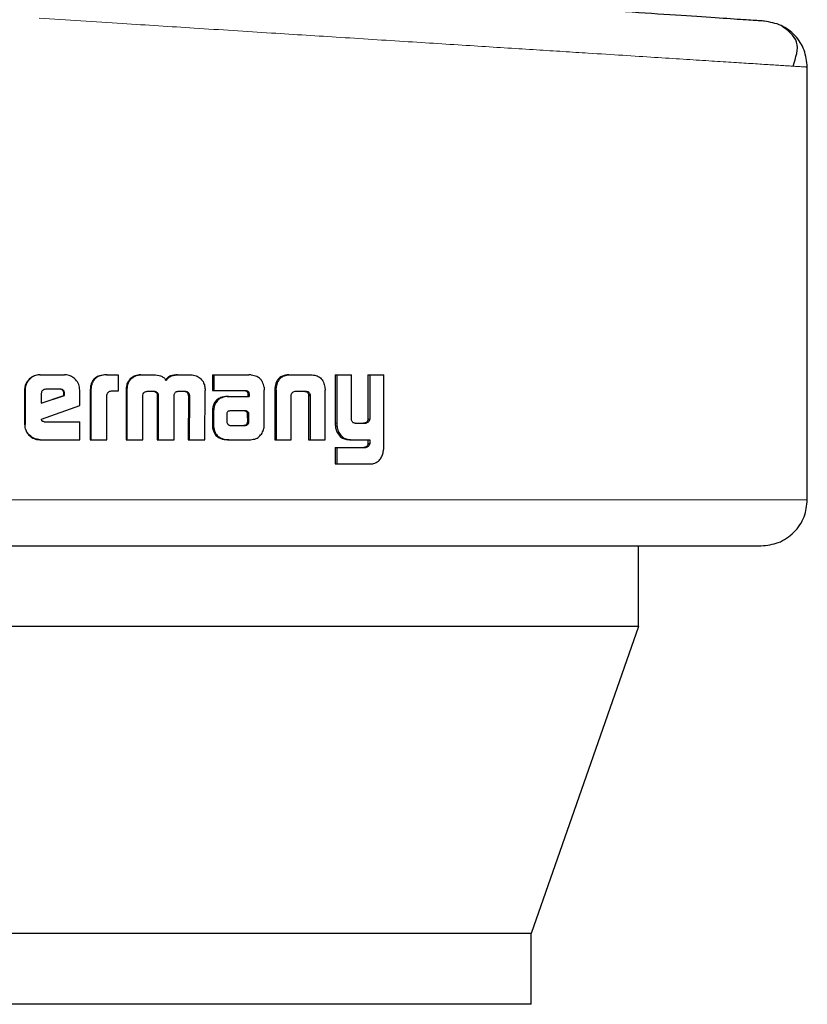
# Model space of a CAD drawing. Header units: millimetres. Extents: x 19 to 263, y 62 to 156.
# Tile 13 of 77: x 66.706 to 67.597, y 61.832 to 62.945. Entities that reach past the tile are written whole.
import ezdxf

# ---------------------------------------------------------------- set-up
doc = ezdxf.new("R2010")
doc.units = ezdxf.units.MM
doc.linetypes.add('PHANTOM', pattern=[12.7, 6.35, -1.27, 1.27, -1.27, 1.27, -1.27])

msp = doc.modelspace()

# ---------------------------------------------------------------- linework, layer by layer
at = {"color": 7, "linetype": 'Continuous', "lineweight": 25}
for p, q in [((67.5965, 62.402), (67.5965, 62.8912)), ((66.7288, 62.5433), (66.7294, 62.5433)), ((66.7294, 62.5433), (66.7569, 62.5433)), ((66.8042, 62.5433), (66.805, 62.5433)), ((66.805, 62.5433), (66.8174, 62.5433)), ((66.8174, 62.5433), (66.8174, 62.5247)), ((66.8297, 62.5356), (66.8287, 62.5356)), ((66.843, 62.5433), (66.844, 62.5433)), ((66.844, 62.5433), (66.8578, 62.5433)), ((66.8846, 62.5433), (66.8858, 62.5433)), ((66.8858, 62.5433), (66.8994, 62.5433)), ((66.9242, 62.5433), (66.9242, 62.5256)), ((66.9242, 62.5433), (66.9255, 62.5433)), ((66.9255, 62.5433), (66.9255, 62.5256)), ((66.9255, 62.5433), (66.9653, 62.5433)), ((67.0105, 62.5433), (67.0122, 62.5433)), ((67.0122, 62.5433), (67.0356, 62.5433)), ((67.0628, 62.5433), (67.0628, 62.4886)), ((67.0628, 62.5433), (67.0647, 62.5433)), ((67.0647, 62.5433), (67.0647, 62.4886)), ((67.0647, 62.5433), (67.0811, 62.5433)), ((67.0811, 62.4944), (67.0811, 62.5433)), ((67.0999, 62.5433), (67.0999, 62.4932)), ((67.0999, 62.5433), (67.1019, 62.5433)), ((67.1019, 62.5433), (67.1019, 62.4932)), ((67.1019, 62.5433), (67.1178, 62.5433)), ((67.1178, 62.4626), (67.1178, 62.5433)), ((66.7117, 62.526), (66.7117, 62.4873)), ((66.7117, 62.526), (66.7122, 62.526)), ((66.7122, 62.526), (66.7122, 62.4873)), ((66.7518, 62.527), (66.7357, 62.527)), ((66.774, 62.5085), (66.774, 62.526)), ((66.7857, 62.5245), (66.7857, 62.47)), ((66.7857, 62.5245), (66.7865, 62.5245)), ((66.7865, 62.5245), (66.7865, 62.47)), ((66.8174, 62.5247), (66.8094, 62.5247)), ((66.8264, 62.5257), (66.8264, 62.47)), ((66.8264, 62.5257), (66.8273, 62.5257)), ((66.8273, 62.5257), (66.8273, 62.47)), ((66.8503, 62.5247), (66.859, 62.5247)), ((66.8853, 62.5247), (66.8931, 62.5247)), ((66.9156, 62.47), (66.9158, 62.5257)), ((66.9242, 62.5256), (66.9255, 62.5256)), ((66.9255, 62.5256), (66.9617, 62.5256)), ((66.9826, 62.4872), (66.9827, 62.5261)), ((66.9946, 62.5258), (66.9946, 62.47)), ((66.9948, 62.5292), (66.9964, 62.5292)), ((66.9962, 62.5258), (66.9962, 62.47)), ((67.0186, 62.5247), (67.0291, 62.5247)), ((67.051, 62.5292), (67.0513, 62.5258)), ((67.0513, 62.47), (67.0513, 62.5258)), ((66.7305, 62.522), (66.7305, 62.5112)), ((66.7305, 62.5112), (66.7568, 62.5201)), ((66.7305, 62.5114), (66.7561, 62.5201)), ((66.7568, 62.5219), (66.7561, 62.5219)), ((66.7561, 62.5201), (66.7561, 62.5219)), ((66.7568, 62.5201), (66.7561, 62.5201)), ((66.7568, 62.5201), (66.7568, 62.5219)), ((66.8048, 62.47), (66.8048, 62.5208)), ((66.8454, 62.47), (66.8452, 62.5191)), ((66.8617, 62.52), (66.8617, 62.47)), ((66.8617, 62.52), (66.8628, 62.52)), ((66.8628, 62.52), (66.8628, 62.47)), ((66.8807, 62.47), (66.8807, 62.52)), ((66.8955, 62.5233), (66.8967, 62.5233)), ((66.8968, 62.5191), (66.8967, 62.47)), ((66.8968, 62.5191), (66.898, 62.5191)), ((66.898, 62.5191), (66.8979, 62.47)), ((66.9408, 62.5188), (66.9422, 62.5188)), ((66.9422, 62.5188), (66.9655, 62.5188)), ((66.9639, 62.5228), (66.9639, 62.5218)), ((66.9639, 62.5228), (66.9653, 62.5228)), ((66.9639, 62.5218), (66.9653, 62.5218)), ((66.964, 62.5208), (66.964, 62.5188)), ((66.964, 62.5208), (66.9655, 62.5208)), ((66.9653, 62.5228), (66.9653, 62.5218)), ((66.9655, 62.5208), (66.9655, 62.5188)), ((67.0132, 62.47), (67.0132, 62.5207)), ((67.0327, 62.5207), (67.0345, 62.5207)), ((67.0328, 62.5196), (67.0328, 62.47)), ((67.0346, 62.5196), (67.0346, 62.47)), ((66.7308, 62.4932), (66.774, 62.5085)), ((66.9437, 62.5026), (66.943, 62.5024)), ((66.9447, 62.5026), (66.9437, 62.5026)), ((66.9607, 62.5027), (66.9447, 62.5026)), ((66.924, 62.5015), (66.924, 62.4865)), ((66.9253, 62.5015), (66.9253, 62.4865)), ((66.9402, 62.4989), (66.9402, 62.4978)), ((66.9402, 62.4978), (66.9403, 62.4903)), ((66.9639, 62.4904), (66.9637, 62.4985)), ((66.9652, 62.4985), (66.9637, 62.4985)), ((66.9653, 62.4904), (66.9652, 62.4985)), ((67.0999, 62.4932), (67.1019, 62.4932)), ((66.7117, 62.4873), (66.7122, 62.4873)), ((66.7339, 62.4903), (66.774, 62.4903)), ((66.774, 62.47), (66.774, 62.4903)), ((66.924, 62.4865), (66.9253, 62.4865)), ((66.9242, 62.4833), (66.9255, 62.4833)), ((66.9447, 62.4861), (66.9594, 62.4861)), ((66.9448, 62.486), (66.9609, 62.4861)), ((66.9609, 62.4861), (66.9594, 62.4861)), ((66.9643, 62.4875), (66.9629, 62.4875)), ((66.9653, 62.4904), (66.9639, 62.4904)), ((67.0855, 62.4886), (67.097, 62.4886)), ((67.0959, 62.4887), (67.0979, 62.4887)), ((66.7294, 62.47), (66.7288, 62.47)), ((66.7294, 62.47), (66.774, 62.47)), ((66.7857, 62.47), (66.7865, 62.47)), ((66.7865, 62.47), (66.8048, 62.47)), ((66.8264, 62.47), (66.8273, 62.47)), ((66.8273, 62.47), (66.8454, 62.47)), ((66.8617, 62.47), (66.8628, 62.47)), ((66.8628, 62.47), (66.8807, 62.47)), ((66.8967, 62.47), (66.8979, 62.47)), ((66.8979, 62.47), (66.9156, 62.47)), ((66.9417, 62.47), (66.9431, 62.47)), ((66.9431, 62.47), (66.967, 62.47)), ((66.9946, 62.47), (66.9962, 62.47)), ((66.9962, 62.47), (67.0132, 62.47)), ((67.0328, 62.47), (67.0346, 62.47)), ((67.0346, 62.47), (67.0513, 62.47)), ((67.0651, 62.4783), (67.067, 62.4783)), ((67.079, 62.47), (67.081, 62.47)), ((67.081, 62.47), (67.1019, 62.47)), ((67.0999, 62.47), (67.0999, 62.4657)), ((67.1019, 62.47), (67.1019, 62.4657)), ((67.0628, 62.4612), (67.0628, 62.4426)), ((67.0628, 62.4612), (67.0647, 62.4612)), ((67.0647, 62.4612), (67.0647, 62.4426)), ((67.0647, 62.4612), (67.0974, 62.4612)), ((67.0999, 62.4657), (67.1019, 62.4657)), ((67.0628, 62.4426), (67.0647, 62.4426)), ((67.0647, 62.4426), (67.1028, 62.4426)), ((67.4057, 62.2587), (67.4057, 62.35)), ((67.4057, 62.2587), (65.8696, 62.2587)), ((67.4057, 62.2587), (67.2842, 61.9117)), ((67.2842, 61.9117), (66.0106, 61.9117)), ((67.2842, 61.8317), (67.2842, 61.9117)), ((67.2842, 61.8317), (66.0106, 61.8317))]:
    msp.add_line(p, q, dxfattribs=at)
at = {"color": 8, "linetype": 'PHANTOM', "lineweight": 18}
for p, q in [((66.9962, 62.5258), (66.9946, 62.5258)), ((67.0328, 62.5196), (67.0346, 62.5196)), ((66.9616, 62.5022), (66.9631, 62.5022)), ((66.924, 62.5015), (66.9253, 62.5015)), ((67.0628, 62.4886), (67.0647, 62.4886)), ((67.0963, 62.4614), (67.0983, 62.4614)), ((67.5965, 62.402), (66.5902, 62.402))]:
    msp.add_line(p, q, dxfattribs=at)
at = {"color": 7, "linetype": 'Continuous', "lineweight": 25}
for points, knots in [([(67.548, 62.9432), (67.5466, 62.9433), (67.544, 62.9434), (67.5229, 62.9448), (67.4895, 62.9471), (67.4431, 62.9502), (67.3846, 62.9541), (67.3149, 62.9588), (67.2349, 62.9642), (67.1457, 62.9701), (67.0487, 62.9766), (66.9451, 62.9836), (66.8367, 62.9908), (66.7618, 62.9959), (66.7244, 62.9984)], [0, 0, 0, 0, 0.083265, 0.166495, 0.249769, 0.333064, 0.416337, 0.499665, 0.583022, 0.66636, 0.749751, 0.833168, 0.916563, 1, 1, 1, 1]), ([(67.5965, 62.8912), (67.5958, 62.8978), (67.5944, 62.9108), (67.5833, 62.9275), (67.5674, 62.9397), (67.5544, 62.942), (67.548, 62.9432)], [0, 0, 0, 0, 0.249989, 0.49999, 0.750008, 1, 1, 1, 1]), ([(67.5804, 62.8923), (67.5836, 62.9019), (67.59, 62.9211), (67.5745, 62.9326), (67.5668, 62.9383)], [0, 0, 0, 0, 0.503795, 1, 1, 1, 1]), ([(66.7288, 62.5433), (66.7267, 62.5431), (66.7223, 62.5426), (66.7169, 62.5389), (66.7132, 62.534), (66.7118, 62.5294), (66.7117, 62.5267), (66.7117, 62.526)], [0, 0, 0, 0, 0.241692, 0.484936, 0.698286, 0.91758, 1, 1, 1, 1]), ([(66.7294, 62.5433), (66.7272, 62.5431), (66.7228, 62.5426), (66.7174, 62.5389), (66.7137, 62.534), (66.7123, 62.5294), (66.7122, 62.5267), (66.7122, 62.526)], [0, 0, 0, 0, 0.242849, 0.487168, 0.701528, 0.919939, 1, 1, 1, 1]), ([(66.774, 62.526), (66.7738, 62.5282), (66.7734, 62.5326), (66.7696, 62.538), (66.7648, 62.5418), (66.7603, 62.5432), (66.7577, 62.5433), (66.7569, 62.5433)], [0, 0, 0, 0, 0.2427873, 0.4870754, 0.7009373, 0.9203913, 1, 1, 1, 1]), ([(66.8042, 62.5433), (66.8015, 62.5431), (66.7972, 62.5429), (66.7918, 62.5403), (66.7885, 62.5367), (66.7861, 62.5313), (66.7859, 62.5271), (66.7857, 62.5245)], [0, 0, 0, 0, 0.2646603, 0.4270371, 0.5904351, 0.738842, 1, 1, 1, 1]), ([(66.805, 62.5433), (66.8023, 62.5431), (66.798, 62.5429), (66.7926, 62.5402), (66.7892, 62.5367), (66.7869, 62.5313), (66.7866, 62.5271), (66.7865, 62.5245)], [0, 0, 0, 0, 0.266753, 0.429116, 0.592597, 0.741003, 1, 1, 1, 1]), ([(66.8287, 62.5356), (66.8281, 62.5344), (66.827, 62.5323), (66.8265, 62.5288), (66.8264, 62.5267), (66.8264, 62.5257)], [0, 0, 0, 0, 0.391673, 0.692683, 1, 1, 1, 1]), ([(66.8297, 62.5356), (66.829, 62.5344), (66.828, 62.5322), (66.8274, 62.5288), (66.8274, 62.5267), (66.8273, 62.5257)], [0, 0, 0, 0, 0.395671, 0.694697, 1, 1, 1, 1]), ([(66.843, 62.5433), (66.8408, 62.5431), (66.8369, 62.5428), (66.8319, 62.5398), (66.8298, 62.537), (66.8287, 62.5356)], [0, 0, 0, 0, 0.383984, 0.690352, 1, 1, 1, 1]), ([(66.8297, 62.5356), (66.8311, 62.5374), (66.8337, 62.5407), (66.8391, 62.543), (66.8424, 62.5432), (66.844, 62.5433)], [0, 0, 0, 0, 0.406397, 0.724525, 1, 1, 1, 1]), ([(66.8578, 62.5433), (66.8604, 62.5431), (66.8644, 62.5429), (66.8691, 62.5404), (66.871, 62.5382), (66.8718, 62.5369), (66.8718, 62.5368)], [0, 0, 0, 0, 0.48322, 0.725971, 0.970012, 1, 1, 1, 1]), ([(66.8846, 62.5433), (66.8819, 62.5431), (66.8779, 62.5429), (66.8731, 62.5402), (66.8715, 62.538), (66.8707, 62.5368)], [0, 0, 0, 0, 0.500227, 0.750101, 1, 1, 1, 1]), ([(66.8718, 62.5368), (66.8726, 62.538), (66.8742, 62.5402), (66.8791, 62.5429), (66.8831, 62.5431), (66.8858, 62.5433)], [0, 0, 0, 0, 0.249545, 0.499461, 1, 1, 1, 1]), ([(66.8994, 62.5433), (66.9016, 62.5431), (66.9054, 62.5428), (66.9103, 62.5398), (66.9124, 62.537), (66.9134, 62.5356)], [0, 0, 0, 0, 0.385476, 0.692124, 1, 1, 1, 1]), ([(66.9134, 62.5356), (66.9142, 62.534), (66.9152, 62.5317), (66.9157, 62.5283), (66.9157, 62.5265), (66.9158, 62.5257)], [0, 0, 0, 0, 0.499115, 0.749474, 1, 1, 1, 1]), ([(66.9683, 62.543), (66.9678, 62.5431), (66.9668, 62.5433), (66.9658, 62.5433), (66.9653, 62.5433)], [0, 0, 0, 0, 0.4998, 1, 1, 1, 1]), ([(66.9824, 62.5293), (66.9819, 62.5314), (66.9811, 62.5349), (66.9781, 62.539), (66.9738, 62.5419), (66.9703, 62.5426), (66.9683, 62.543)], [0, 0, 0, 0, 0.282978, 0.488418, 0.693638, 1, 1, 1, 1]), ([(67.0105, 62.5433), (67.008, 62.5431), (67.0041, 62.5428), (66.9994, 62.5399), (66.9964, 62.5359), (66.9952, 62.5321), (66.9949, 62.5297), (66.9948, 62.5292)], [0, 0, 0, 0, 0.328204, 0.515891, 0.703935, 0.942652, 1, 1, 1, 1]), ([(66.9964, 62.5292), (66.9968, 62.5313), (66.9975, 62.5349), (67.0005, 62.5393), (67.0044, 62.5421), (67.0085, 62.5432), (67.0113, 62.5433), (67.0122, 62.5433)], [0, 0, 0, 0, 0.259925, 0.447469, 0.635318, 0.880753, 1, 1, 1, 1]), ([(67.0356, 62.5433), (67.0374, 62.5432), (67.0402, 62.543), (67.0437, 62.5416), (67.0461, 62.54), (67.0481, 62.5378), (67.05, 62.5343), (67.0506, 62.5312), (67.051, 62.5292)], [0, 0, 0, 0, 0.250366, 0.375648, 0.500759, 0.622451, 0.750733, 1, 1, 1, 1]), ([(66.7357, 62.527), (66.735, 62.5269), (66.7336, 62.5268), (66.7319, 62.5256), (66.7308, 62.524), (66.7306, 62.5228), (66.7306, 62.5221), (66.7305, 62.522)], [0, 0, 0, 0, 0.271666, 0.519028, 0.755315, 0.965046, 1, 1, 1, 1]), ([(66.7561, 62.5219), (66.7561, 62.5228), (66.756, 62.5241), (66.7551, 62.5256), (66.7541, 62.5264), (66.7527, 62.5269), (66.7517, 62.527), (66.7511, 62.527)], [0, 0, 0, 0, 0.317618, 0.474572, 0.631964, 0.786532, 1, 1, 1, 1]), ([(66.7568, 62.5219), (66.7568, 62.5226), (66.7567, 62.5238), (66.756, 62.5254), (66.755, 62.5263), (66.7535, 62.5269), (66.7525, 62.527), (66.7518, 62.527)], [0, 0, 0, 0, 0.2732984, 0.4361286, 0.6007619, 0.7494349, 1, 1, 1, 1]), ([(66.8094, 62.5247), (66.8088, 62.5246), (66.8076, 62.5244), (66.8061, 62.5236), (66.8052, 62.5225), (66.8048, 62.5216), (66.8048, 62.521), (66.8048, 62.5208)], [0, 0, 0, 0, 0.2788357, 0.5615499, 0.7349472, 0.9088905, 1, 1, 1, 1]), ([(66.8453, 62.5204), (66.8456, 62.5212), (66.846, 62.5226), (66.8473, 62.5239), (66.8487, 62.5246), (66.8497, 62.5247), (66.8503, 62.5247)], [0, 0, 0, 0, 0.369253, 0.567647, 0.766375, 1, 1, 1, 1]), ([(66.8579, 62.5247), (66.8586, 62.5245), (66.8597, 62.5241), (66.8609, 62.523), (66.8615, 62.5218), (66.8617, 62.5207), (66.8617, 62.5201), (66.8617, 62.52)], [0, 0, 0, 0, 0.326565, 0.527652, 0.729297, 0.942476, 1, 1, 1, 1]), ([(66.859, 62.5247), (66.8596, 62.5245), (66.8607, 62.5241), (66.862, 62.523), (66.8626, 62.5218), (66.8628, 62.5207), (66.8628, 62.5201), (66.8628, 62.52)], [0, 0, 0, 0, 0.3264251, 0.5274627, 0.7287542, 0.9412446, 1, 1, 1, 1]), ([(66.8807, 62.52), (66.8808, 62.5207), (66.8809, 62.5218), (66.8817, 62.5232), (66.8826, 62.5239), (66.8832, 62.5242), (66.8834, 62.5243)], [0, 0, 0, 0, 0.369279, 0.615179, 0.860568, 1, 1, 1, 1]), ([(66.8834, 62.5243), (66.8836, 62.5244), (66.884, 62.5245), (66.8847, 62.5246), (66.8851, 62.5247), (66.8853, 62.5247)], [0, 0, 0, 0, 0.340845, 0.668709, 1, 1, 1, 1]), ([(66.8919, 62.5247), (66.8924, 62.5247), (66.8933, 62.5246), (66.8946, 62.5242), (66.8952, 62.5236), (66.8955, 62.5233)], [0, 0, 0, 0, 0.380122, 0.699917, 1, 1, 1, 1]), ([(66.8931, 62.5247), (66.8935, 62.5247), (66.8945, 62.5246), (66.8958, 62.5243), (66.8964, 62.5236), (66.8967, 62.5233)], [0, 0, 0, 0, 0.344291, 0.692436, 1, 1, 1, 1]), ([(66.9602, 62.5256), (66.961, 62.5255), (66.9621, 62.5252), (66.9633, 62.5243), (66.9637, 62.5235), (66.9638, 62.523), (66.9639, 62.5228)], [0, 0, 0, 0, 0.479905, 0.712115, 0.875447, 1, 1, 1, 1]), ([(66.9617, 62.5256), (66.9621, 62.5256), (66.963, 62.5254), (66.9641, 62.5249), (66.9648, 62.5242), (66.9652, 62.5235), (66.9653, 62.523), (66.9653, 62.5228)], [0, 0, 0, 0, 0.267583, 0.538078, 0.722236, 0.870282, 1, 1, 1, 1]), ([(66.9824, 62.5293), (66.9824, 62.529), (66.9826, 62.5283), (66.9826, 62.5272), (66.9826, 62.5265), (66.9827, 62.5261)], [0, 0, 0, 0, 0.3085207, 0.6169123, 1, 1, 1, 1]), ([(66.9948, 62.5292), (66.9947, 62.5286), (66.9946, 62.5275), (66.9946, 62.5264), (66.9946, 62.5258)], [0, 0, 0, 0, 0.500046, 1, 1, 1, 1]), ([(66.9962, 62.5258), (66.9962, 62.5261), (66.9962, 62.5268), (66.9962, 62.5279), (66.9963, 62.5287), (66.9964, 62.5292)], [0, 0, 0, 0, 0.29205, 0.584174, 1, 1, 1, 1]), ([(67.0132, 62.5207), (67.0133, 62.5213), (67.0135, 62.5224), (67.0145, 62.5235), (67.0158, 62.5243), (67.0172, 62.5247), (67.0182, 62.5247), (67.0186, 62.5247)], [0, 0, 0, 0, 0.238, 0.403676, 0.567945, 0.841702, 1, 1, 1, 1]), ([(67.0274, 62.5247), (67.0282, 62.5247), (67.0295, 62.5246), (67.0311, 62.5238), (67.0321, 62.5227), (67.0326, 62.5216), (67.0327, 62.5209), (67.0327, 62.5207)], [0, 0, 0, 0, 0.345172, 0.539347, 0.735476, 0.907012, 1, 1, 1, 1]), ([(67.0291, 62.5247), (67.0297, 62.5247), (67.0309, 62.5246), (67.0325, 62.5241), (67.0336, 62.5231), (67.0343, 62.5219), (67.0344, 62.521), (67.0345, 62.5207)], [0, 0, 0, 0, 0.247777, 0.497586, 0.672505, 0.848181, 1, 1, 1, 1]), ([(66.8452, 62.5191), (66.8452, 62.5193), (66.8452, 62.5195), (66.8452, 62.5199), (66.8453, 62.5202), (66.8453, 62.5204)], [0, 0, 0, 0, 0.260047, 0.51934, 1, 1, 1, 1]), ([(66.8955, 62.5233), (66.8958, 62.5229), (66.8966, 62.5219), (66.8968, 62.5204), (66.8968, 62.5194), (66.8968, 62.5191)], [0, 0, 0, 0, 0.365266, 0.814799, 1, 1, 1, 1]), ([(66.8967, 62.5233), (66.8971, 62.5229), (66.8978, 62.5219), (66.898, 62.5204), (66.898, 62.5194), (66.898, 62.5191)], [0, 0, 0, 0, 0.364832, 0.811976, 1, 1, 1, 1]), ([(66.9408, 62.5188), (66.9383, 62.5186), (66.9341, 62.5183), (66.929, 62.5152), (66.926, 62.5114), (66.9242, 62.5066), (66.9241, 62.5032), (66.924, 62.5015)], [0, 0, 0, 0, 0.2864699, 0.4655073, 0.6447646, 0.8141286, 1, 1, 1, 1]), ([(66.9422, 62.5188), (66.9396, 62.5186), (66.9354, 62.5183), (66.9304, 62.5152), (66.9273, 62.5113), (66.9256, 62.5066), (66.9254, 62.5032), (66.9253, 62.5015)], [0, 0, 0, 0, 0.288832, 0.467675, 0.646781, 0.816011, 1, 1, 1, 1]), ([(66.9639, 62.5218), (66.9639, 62.5217), (66.964, 62.5215), (66.964, 62.5211), (66.964, 62.5209), (66.964, 62.5208)], [0, 0, 0, 0, 0.356453, 0.67595, 1, 1, 1, 1]), ([(66.9653, 62.5218), (66.9654, 62.5217), (66.9654, 62.5215), (66.9655, 62.5211), (66.9655, 62.5209), (66.9655, 62.5208)], [0, 0, 0, 0, 0.355595, 0.675514, 1, 1, 1, 1]), ([(67.0327, 62.5207), (67.0327, 62.5205), (67.0328, 62.5203), (67.0328, 62.5199), (67.0328, 62.5197), (67.0328, 62.5196)], [0, 0, 0, 0, 0.356619, 0.675581, 1, 1, 1, 1]), ([(67.0345, 62.5207), (67.0345, 62.5205), (67.0346, 62.5203), (67.0346, 62.5199), (67.0346, 62.5197), (67.0346, 62.5196)], [0, 0, 0, 0, 0.360019, 0.677349, 1, 1, 1, 1]), ([(66.943, 62.5024), (66.9426, 62.5024), (66.942, 62.5023), (66.9412, 62.5017), (66.9406, 62.5007), (66.9404, 62.4998), (66.9403, 62.4991), (66.9402, 62.4989)], [0, 0, 0, 0, 0.216568, 0.400309, 0.583377, 0.901254, 1, 1, 1, 1]), ([(66.9616, 62.5022), (66.9613, 62.5023), (66.9607, 62.5026), (66.9599, 62.5027), (66.9595, 62.5027), (66.9592, 62.5027)], [0, 0, 0, 0, 0.436795, 0.7174353, 1, 1, 1, 1]), ([(66.9631, 62.5022), (66.9627, 62.5023), (66.9622, 62.5026), (66.9614, 62.5027), (66.9609, 62.5027), (66.9607, 62.5027)], [0, 0, 0, 0, 0.435758, 0.71609, 1, 1, 1, 1]), ([(66.9637, 62.4985), (66.9637, 62.4989), (66.9637, 62.4996), (66.9636, 62.5004), (66.9633, 62.501), (66.9625, 62.5016), (66.9619, 62.5019), (66.9616, 62.5022)], [0, 0, 0, 0, 0.263675, 0.411914, 0.516364, 0.740672, 1, 1, 1, 1]), ([(66.9652, 62.4985), (66.9652, 62.4989), (66.9652, 62.4996), (66.9651, 62.5004), (66.9648, 62.501), (66.964, 62.5016), (66.9634, 62.5019), (66.9631, 62.5022)], [0, 0, 0, 0, 0.263208, 0.410889, 0.51454, 0.737485, 1, 1, 1, 1]), ([(66.7339, 62.4903), (66.7334, 62.4904), (66.7326, 62.4904), (66.7318, 62.4908), (66.7314, 62.4911), (66.7309, 62.4919), (66.7309, 62.4926), (66.7308, 62.4932)], [0, 0, 0, 0, 0.335213, 0.463153, 0.562418, 0.662505, 1, 1, 1, 1]), ([(67.0855, 62.4886), (67.0849, 62.4886), (67.0839, 62.4887), (67.0826, 62.4895), (67.0817, 62.4906), (67.0812, 62.4924), (67.0811, 62.4937), (67.0811, 62.4944)], [0, 0, 0, 0, 0.2315807, 0.3870818, 0.5428519, 0.7448829, 1, 1, 1, 1]), ([(67.0999, 62.4932), (67.0997, 62.4925), (67.0995, 62.4913), (67.0985, 62.4899), (67.0973, 62.4891), (67.0964, 62.4889), (67.0959, 62.4887)], [0, 0, 0, 0, 0.313446, 0.530266, 0.747801, 1, 1, 1, 1]), ([(67.1019, 62.4932), (67.1018, 62.4926), (67.1015, 62.4914), (67.1006, 62.49), (67.0994, 62.4891), (67.0985, 62.4889), (67.0979, 62.4887)], [0, 0, 0, 0, 0.292448, 0.511423, 0.731118, 1, 1, 1, 1]), ([(66.7117, 62.4873), (66.7119, 62.485), (66.7124, 62.4806), (66.7161, 62.4752), (66.721, 62.4714), (66.7255, 62.4701), (66.7281, 62.47), (66.7288, 62.47)], [0, 0, 0, 0, 0.245136, 0.492076, 0.70312, 0.921826, 1, 1, 1, 1]), ([(66.7294, 62.47), (66.7272, 62.4702), (66.7227, 62.4707), (66.7173, 62.4745), (66.7136, 62.4794), (66.7123, 62.4839), (66.7122, 62.4866), (66.7122, 62.4873)], [0, 0, 0, 0, 0.24657, 0.494833, 0.706881, 0.924828, 1, 1, 1, 1]), ([(66.924, 62.4865), (66.924, 62.486), (66.924, 62.4849), (66.9241, 62.4838), (66.9242, 62.4833)], [0, 0, 0, 0, 0.500033, 1, 1, 1, 1]), ([(66.9242, 62.4833), (66.9248, 62.4809), (66.9258, 62.4771), (66.9296, 62.4731), (66.9345, 62.4706), (66.9387, 62.4701), (66.9414, 62.47), (66.9417, 62.47)], [0, 0, 0, 0, 0.282998, 0.470392, 0.656809, 0.960239, 1, 1, 1, 1]), ([(66.9253, 62.4865), (66.9253, 62.4862), (66.9253, 62.4855), (66.9254, 62.4844), (66.9255, 62.4837), (66.9255, 62.4833)], [0, 0, 0, 0, 0.304899, 0.609868, 1, 1, 1, 1]), ([(66.9255, 62.4833), (66.9261, 62.481), (66.9272, 62.4771), (66.931, 62.4731), (66.9358, 62.4706), (66.9401, 62.4701), (66.9428, 62.47), (66.9431, 62.47)], [0, 0, 0, 0, 0.2810432, 0.4682609, 0.6547135, 0.958927, 1, 1, 1, 1]), ([(66.9403, 62.4903), (66.9404, 62.4899), (66.9404, 62.4892), (66.9409, 62.4883), (66.9412, 62.4879), (66.9413, 62.4878)], [0, 0, 0, 0, 0.394488, 0.860651, 1, 1, 1, 1]), ([(66.9413, 62.4878), (66.9416, 62.4874), (66.9421, 62.4868), (66.9431, 62.4864), (66.9436, 62.4863), (66.9439, 62.4862)], [0, 0, 0, 0, 0.467723, 0.730788, 1, 1, 1, 1]), ([(66.9439, 62.4862), (66.944, 62.4862), (66.9442, 62.4861), (66.9445, 62.4861), (66.9447, 62.486), (66.9448, 62.486)], [0, 0, 0, 0, 0.362358, 0.680061, 1, 1, 1, 1]), ([(66.9594, 62.4861), (66.9598, 62.4862), (66.9607, 62.4862), (66.9619, 62.4866), (66.9626, 62.4872), (66.9629, 62.4875)], [0, 0, 0, 0, 0.338969, 0.681284, 1, 1, 1, 1]), ([(66.9609, 62.4861), (66.9613, 62.4862), (66.9622, 62.4862), (66.9634, 62.4866), (66.964, 62.4872), (66.9643, 62.4875)], [0, 0, 0, 0, 0.340588, 0.682465, 1, 1, 1, 1]), ([(66.9629, 62.4875), (66.963, 62.4878), (66.9634, 62.4884), (66.9638, 62.4894), (66.9638, 62.4901), (66.9639, 62.4904)], [0, 0, 0, 0, 0.332678, 0.667513, 1, 1, 1, 1]), ([(66.9643, 62.4875), (66.9645, 62.4878), (66.9649, 62.4884), (66.9653, 62.4894), (66.9653, 62.4901), (66.9653, 62.4904)], [0, 0, 0, 0, 0.332729, 0.667413, 1, 1, 1, 1]), ([(66.967, 62.47), (66.9692, 62.4702), (66.9731, 62.4706), (66.9778, 62.4741), (66.9811, 62.4785), (66.9819, 62.4821), (66.9824, 62.4838)], [0, 0, 0, 0, 0.296742, 0.534201, 0.771613, 1, 1, 1, 1]), ([(66.9824, 62.4838), (66.9824, 62.4841), (66.9825, 62.4848), (66.9826, 62.4859), (66.9826, 62.4867), (66.9826, 62.4872)], [0, 0, 0, 0, 0.294851, 0.589852, 1, 1, 1, 1]), ([(67.0628, 62.4886), (67.0629, 62.4873), (67.063, 62.4848), (67.0636, 62.4813), (67.0646, 62.4793), (67.0651, 62.4783)], [0, 0, 0, 0, 0.372653, 0.679158, 1, 1, 1, 1]), ([(67.0647, 62.4886), (67.0648, 62.4872), (67.0648, 62.4848), (67.0655, 62.4813), (67.0665, 62.4793), (67.067, 62.4783)], [0, 0, 0, 0, 0.376242, 0.681001, 1, 1, 1, 1]), ([(67.0959, 62.4887), (67.0958, 62.4887), (67.0956, 62.4886), (67.0953, 62.4886), (67.0951, 62.4886), (67.095, 62.4886)], [0, 0, 0, 0, 0.358265, 0.67955, 1, 1, 1, 1]), ([(67.0979, 62.4887), (67.0978, 62.4887), (67.0976, 62.4886), (67.0973, 62.4886), (67.0971, 62.4886), (67.097, 62.4886)], [0, 0, 0, 0, 0.36113, 0.680966, 1, 1, 1, 1]), ([(67.0651, 62.4783), (67.0666, 62.4761), (67.069, 62.4725), (67.0744, 62.4702), (67.0775, 62.4701), (67.079, 62.47)], [0, 0, 0, 0, 0.429355, 0.716134, 1, 1, 1, 1]), ([(67.067, 62.4783), (67.0685, 62.4761), (67.071, 62.4724), (67.0763, 62.4702), (67.0795, 62.4701), (67.081, 62.47)], [0, 0, 0, 0, 0.4324645, 0.722711, 1, 1, 1, 1]), ([(67.0963, 62.4614), (67.0962, 62.4613), (67.096, 62.4613), (67.0956, 62.4612), (67.0954, 62.4612), (67.0953, 62.4612)], [0, 0, 0, 0, 0.352379, 0.674587, 1, 1, 1, 1]), ([(67.0999, 62.4657), (67.0997, 62.465), (67.0994, 62.4637), (67.0984, 62.4624), (67.0973, 62.4617), (67.0966, 62.4615), (67.0963, 62.4614)], [0, 0, 0, 0, 0.352888, 0.590081, 0.826479, 1, 1, 1, 1]), ([(67.0983, 62.4614), (67.0982, 62.4613), (67.098, 62.4613), (67.0977, 62.4612), (67.0975, 62.4612), (67.0974, 62.4612)], [0, 0, 0, 0, 0.350662, 0.67185, 1, 1, 1, 1]), ([(67.1019, 62.4657), (67.1018, 62.465), (67.1015, 62.4639), (67.1006, 62.4625), (67.0995, 62.4617), (67.0987, 62.4615), (67.0983, 62.4614)], [0, 0, 0, 0, 0.316064, 0.554785, 0.7929, 1, 1, 1, 1]), ([(67.1061, 62.443), (67.108, 62.4438), (67.1114, 62.4451), (67.1149, 62.4493), (67.1168, 62.454), (67.1173, 62.4573), (67.1176, 62.4589)], [0, 0, 0, 0, 0.316526, 0.546964, 0.77631, 1, 1, 1, 1]), ([(67.1176, 62.4589), (67.1176, 62.4592), (67.1177, 62.4599), (67.1178, 62.4611), (67.1178, 62.462), (67.1178, 62.4626)], [0, 0, 0, 0, 0.275189, 0.550413, 1, 1, 1, 1]), ([(67.1028, 62.4426), (67.1031, 62.4426), (67.1036, 62.4426), (67.1047, 62.4427), (67.1055, 62.4429), (67.1061, 62.443)], [0, 0, 0, 0, 0.259602, 0.520757, 1, 1, 1, 1]), ([(67.5445, 62.35), (67.551, 62.3507), (67.5611, 62.3518), (67.5732, 62.3583), (67.5816, 62.365), (67.5883, 62.3733), (67.5948, 62.3854), (67.5958, 62.3955), (67.5965, 62.402)], [0, 0, 0, 0, 0.239448, 0.368339, 0.500004, 0.631646, 0.760551, 1, 1, 1, 1]), ([(66.5902, 62.35), (66.6184, 62.35), (66.6768, 62.35), (66.7663, 62.35), (66.8613, 62.35), (66.961, 62.35), (67.0639, 62.35), (67.1575, 62.35), (67.2402, 62.35), (67.3116, 62.35), (67.3771, 62.35), (67.4347, 62.35), (67.4822, 62.35), (67.5174, 62.35), (67.5402, 62.35), (67.543, 62.35), (67.5445, 62.35)], [0, 0, 0, 0, 0.056512, 0.116769, 0.180701, 0.251724, 0.328021, 0.409682, 0.474925, 0.543226, 0.614384, 0.688111, 0.764031, 0.841683, 0.920535, 1, 1, 1, 1])]:
    msp.add_open_spline(points, degree=3, knots=knots, dxfattribs=at)
at = {"color": 8, "linetype": 'PHANTOM', "lineweight": 18}
msp.add_open_spline([(66.728, 62.9464), (66.7596, 62.9444), (66.8189, 62.9407), (66.9067, 62.9351), (66.9893, 62.9298), (67.0719, 62.9246), (67.1502, 62.9196), (67.2242, 62.9149), (67.2905, 62.9107), (67.3585, 62.9064), (67.4254, 62.9021), (67.4868, 62.8982), (67.5353, 62.8951), (67.5703, 62.8929), (67.5924, 62.8915), (67.5952, 62.8913), (67.5965, 62.8912)], degree=3, knots=[0, 0, 0, 0, 0.0666183, 0.1251408, 0.1898738, 0.250254, 0.3163042, 0.3800065, 0.4413604, 0.5003666, 0.585654, 0.6689451, 0.7502402, 0.8341016, 0.9173536, 1, 1, 1, 1], dxfattribs=at)

doc.saveas('drawing.dxf')
